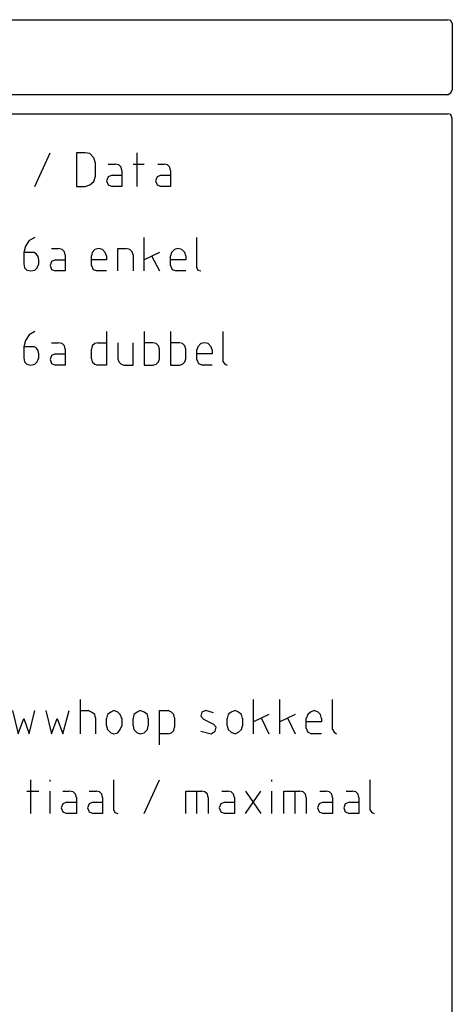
# Model space of a CAD drawing. Header units: millimetres. Extents: x -197899 to 120983, y -4228 to 45370.
# Tile 73 of 200: x -184691 to -182397, y 40145 to 45370. Entities that reach past the tile are written whole.
import ezdxf

# ---------------------------------------------------------------- set-up
doc = ezdxf.new("R2010")
doc.units = ezdxf.units.MM
doc.layers.add('AL63----', color=7, linetype='Continuous')
doc.layers.add('PDF_Geometry', color=8, linetype='Continuous')

# ---------------------------------------------------------------- blocks, each defined once
blk = doc.blocks.new('CLB21AB.tmp')
at = {"layer": 'PDF_Geometry', "color": 7, "lineweight": 25}
for points in [[(96.267, 0.251), (154.769, 0.251)], [(155.02, 0.04), (154.939, 0.211), (154.769, 0.251)], [(155.02, 0.04), (155.02, -3.469)], [(154.769, -3.728), (154.939, -3.639), (155.02, -3.469)], [(154.769, -3.728), (96.267, -3.728)], [(96.267, -4.742), (154.769, -4.742)], [(155.02, -72.772), (155.02, -4.996), (154.939, -4.785), (154.769, -4.742)], [(132.88, -8.594), (133.691, -6.816)], [(135.085, -8.594), (135.546, -8.594), (135.806, -8.51), (136.017, -8.341), (136.097, -8.044), (136.097, -7.366), (136.017, -7.071), (135.806, -6.858), (135.546, -6.816), (135.085, -6.816), (135.085, -8.594)], [(138.302, -8.594), (138.302, -6.816)], [(136.778, -7.409), (137.159, -7.409)], [(137.5, -7.747), (137.5, -8.594), (136.989, -8.594)], [(137.5, -7.747), (137.459, -7.578), (137.329, -7.452), (137.159, -7.409)], [(138.091, -7.409), (138.683, -7.409)], [(139.404, -7.409), (139.744, -7.409)], [(140.077, -7.747), (140.077, -8.594), (139.574, -8.594)], [(140.077, -7.747), (140.036, -7.578), (139.915, -7.452), (139.744, -7.409)], [(136.989, -8.002), (136.778, -8.086), (136.689, -8.298), (136.778, -8.51), (136.989, -8.594)], [(136.989, -8.002), (137.5, -8.002)], [(139.574, -8.002), (139.363, -8.086), (139.274, -8.298), (139.363, -8.51), (139.574, -8.594)], [(139.574, -8.002), (140.077, -8.002)], [(132.88, -11.303), (132.589, -11.473), (132.378, -11.769), (132.289, -12.108), (132.289, -12.701), (132.329, -12.913), (132.459, -13.039), (132.67, -13.081), (132.88, -13.039), (133.01, -12.913), (133.091, -12.701), (133.091, -12.489), (133.05, -12.32), (132.969, -12.192), (132.84, -12.108), (132.289, -12.108)], [(138.683, -13.081), (138.683, -11.303)], [(141.479, -12.913), (141.479, -11.303)], [(133.772, -11.897), (134.112, -11.897)], [(134.493, -12.235), (134.452, -12.066), (134.323, -11.939), (134.112, -11.897)], [(136.689, -12.278), (136.608, -12.108), (136.478, -11.939), (136.268, -11.897), (136.057, -11.939), (135.927, -12.108), (135.887, -12.278)], [(137.289, -13.081), (137.289, -11.897), (137.71, -11.897)], [(138.091, -12.235), (138.051, -12.066), (137.921, -11.939), (137.71, -11.897)], [(140.887, -12.278), (140.838, -12.108), (140.676, -11.939), (140.457, -11.897), (140.295, -11.939), (140.125, -12.108), (140.077, -12.278)], [(133.982, -12.489), (133.772, -12.574), (133.691, -12.786), (133.772, -12.997), (133.982, -13.081)], [(134.493, -12.235), (134.493, -13.081), (133.982, -13.081)], [(133.982, -12.489), (134.493, -12.489)], [(135.887, -12.786), (135.887, -12.278)], [(136.689, -12.278), (136.689, -12.489), (135.887, -12.489)], [(138.091, -12.235), (138.091, -13.081)], [(139.485, -12.108), (138.683, -12.489)], [(139.064, -12.278), (139.485, -13.081)], [(140.077, -12.786), (140.077, -12.278)], [(140.887, -12.278), (140.887, -12.489), (140.077, -12.489)], [(135.887, -12.786), (135.976, -12.997), (136.187, -13.081)], [(140.077, -12.786), (140.166, -12.997), (140.376, -13.081)], [(141.479, -12.913), (141.519, -13.039), (141.689, -13.081)], [(136.689, -13.081), (136.187, -13.081)], [(140.887, -13.081), (140.376, -13.081)], [(132.88, -16.299), (132.589, -16.468), (132.378, -16.765), (132.289, -17.103), (132.289, -17.696), (132.329, -17.908), (132.459, -18.035), (132.67, -18.077), (132.88, -18.035), (133.01, -17.908), (133.091, -17.696), (133.091, -17.484), (133.05, -17.315), (132.969, -17.188), (132.84, -17.103), (132.289, -17.103)], [(136.689, -16.299), (136.689, -18.077), (136.227, -18.077)], [(138.683, -16.299), (138.683, -18.077), (139.145, -18.077), (139.315, -18.035), (139.444, -17.908), (139.485, -17.739), (139.485, -17.231), (139.444, -17.061), (139.315, -16.934), (139.145, -16.892), (138.683, -16.892)], [(140.077, -16.299), (140.077, -18.077), (140.547, -18.077), (140.717, -18.035), (140.838, -17.908), (140.887, -17.739), (140.887, -17.231), (140.838, -17.061), (140.717, -16.934), (140.547, -16.892), (140.077, -16.892)], [(142.872, -17.908), (142.872, -16.299)], [(133.772, -16.892), (134.112, -16.892)], [(134.493, -17.231), (134.493, -18.077), (133.982, -18.077)], [(134.493, -17.231), (134.452, -17.061), (134.323, -16.934), (134.112, -16.892)], [(136.227, -16.892), (136.057, -16.934), (135.927, -17.061), (135.887, -17.231)], [(135.887, -17.739), (135.887, -17.231)], [(136.227, -16.892), (136.689, -16.892)], [(137.289, -16.892), (137.289, -17.739), (137.329, -17.908), (137.459, -18.035), (137.621, -18.077), (138.091, -18.077), (138.091, -16.892)], [(142.281, -17.273), (142.24, -17.103), (142.07, -16.934), (141.9, -16.892), (141.689, -16.934), (141.519, -17.103), (141.479, -17.273)], [(133.982, -17.484), (133.772, -17.569), (133.691, -17.781), (133.772, -17.992), (133.982, -18.077)], [(133.982, -17.484), (134.493, -17.484)], [(135.887, -17.739), (135.927, -17.908), (136.057, -18.035), (136.227, -18.077)], [(141.479, -17.781), (141.479, -17.273)], [(142.281, -17.273), (142.281, -17.484), (141.479, -17.484)], [(141.479, -17.781), (141.56, -17.992), (141.77, -18.077)], [(142.281, -18.077), (141.77, -18.077)], [(142.872, -17.908), (142.962, -18.035), (143.083, -18.077)], [(135.295, -37.636), (135.295, -35.815)], [(144.485, -37.636), (144.485, -35.815)], [(145.879, -37.636), (145.879, -35.815)], [(148.675, -37.423), (148.675, -35.815)], [(131.697, -36.408), (131.997, -37.636), (132.289, -36.831), (132.589, -37.636), (132.88, -36.408)], [(133.472, -36.408), (133.772, -37.636), (134.071, -36.831), (134.363, -37.636), (134.704, -36.408)], [(135.295, -36.408), (135.717, -36.408)], [(136.097, -36.789), (136.057, -36.619), (135.887, -36.492), (135.717, -36.408)], [(137.5, -36.831), (137.41, -36.619), (137.289, -36.492), (137.078, -36.408), (136.908, -36.492), (136.738, -36.619), (136.689, -36.831)], [(138.893, -36.831), (138.853, -36.619), (138.683, -36.492), (138.472, -36.408), (138.302, -36.492), (138.132, -36.619), (138.091, -36.831)], [(139.485, -38.228), (139.485, -36.408), (139.955, -36.408)], [(140.295, -36.789), (140.247, -36.619), (140.125, -36.492), (139.955, -36.408)], [(142.362, -36.534), (141.941, -36.408), (141.73, -36.492), (141.689, -36.704), (141.819, -36.873), (142.362, -37.128)], [(143.894, -36.831), (143.845, -36.619), (143.675, -36.492), (143.513, -36.408), (143.294, -36.492), (143.132, -36.619), (143.083, -36.831)], [(148.083, -36.831), (148.035, -36.619), (147.913, -36.492), (147.702, -36.408), (147.492, -36.492), (147.362, -36.619), (147.273, -36.831)], [(136.097, -36.789), (136.097, -37.636)], [(136.689, -37.212), (136.689, -36.831)], [(137.5, -36.831), (137.5, -37.212)], [(138.091, -37.212), (138.091, -36.831)], [(138.893, -36.831), (138.893, -37.212)], [(140.295, -36.789), (140.295, -37.297)], [(143.083, -37.212), (143.083, -36.831)], [(143.894, -36.831), (143.894, -37.212)], [(145.287, -36.619), (144.485, -37)], [(144.906, -36.831), (145.287, -37.636)], [(146.681, -36.619), (145.879, -37)], [(146.3, -36.831), (146.681, -37.636)], [(147.273, -37.339), (147.273, -36.831)], [(148.083, -36.831), (148.083, -37), (147.273, -37)], [(136.689, -37.212), (136.738, -37.423), (136.908, -37.593), (137.078, -37.636), (137.289, -37.593), (137.41, -37.423), (137.5, -37.212)], [(138.091, -37.212), (138.132, -37.423), (138.302, -37.593), (138.472, -37.636), (138.683, -37.593), (138.853, -37.423), (138.893, -37.212)], [(139.955, -37.636), (140.125, -37.593), (140.247, -37.466), (140.295, -37.297)], [(141.689, -37.508), (142.24, -37.636)], [(142.24, -37.636), (142.451, -37.508), (142.492, -37.297), (142.362, -37.128)], [(143.083, -37.212), (143.132, -37.423), (143.294, -37.55), (143.513, -37.636), (143.675, -37.55), (143.845, -37.423), (143.894, -37.212)], [(147.273, -37.339), (147.362, -37.55), (147.573, -37.636)], [(148.675, -37.423), (148.756, -37.55), (148.886, -37.636)], [(139.955, -37.636), (139.485, -37.636)], [(148.083, -37.636), (147.573, -37.636)], [(132.67, -41.868), (132.67, -40.09)], [(133.691, -40.175), (133.691, -40.09)], [(137.078, -41.699), (137.078, -40.09)], [(138.683, -41.868), (139.485, -40.09)], [(145.458, -40.175), (145.458, -40.09)], [(150.66, -41.699), (150.66, -40.09)], [(132.459, -40.683), (133.091, -40.683)], [(133.691, -41.868), (133.691, -40.683)], [(134.363, -40.683), (134.704, -40.683)], [(135.085, -41.021), (135.044, -40.852), (134.914, -40.726), (134.704, -40.683)], [(135.765, -40.683), (136.146, -40.683)], [(136.478, -41.021), (136.438, -40.852), (136.308, -40.726), (136.146, -40.683)], [(140.887, -41.868), (140.887, -40.683), (141.73, -40.683)], [(141.479, -41.868), (141.479, -40.683)], [(142.07, -41.021), (142.03, -40.852), (141.9, -40.726), (141.73, -40.683)], [(142.791, -40.683), (143.132, -40.683)], [(143.464, -41.021), (143.423, -40.852), (143.294, -40.726), (143.132, -40.683)], [(144.056, -41.868), (144.866, -40.683)], [(144.056, -40.683), (144.866, -41.868)], [(145.458, -41.868), (145.458, -40.683)], [(146.09, -41.868), (146.09, -40.683), (146.941, -40.683)], [(146.681, -41.868), (146.681, -40.683)], [(147.273, -41.021), (147.232, -40.852), (147.111, -40.726), (146.941, -40.683)], [(147.994, -40.683), (148.334, -40.683)], [(148.675, -41.021), (148.634, -40.852), (148.505, -40.726), (148.334, -40.683)], [(149.396, -40.683), (149.728, -40.683)], [(150.069, -41.021), (150.028, -40.852), (149.899, -40.726), (149.728, -40.683)], [(135.085, -41.021), (135.085, -41.868), (134.574, -41.868)], [(136.478, -41.021), (136.478, -41.868), (135.976, -41.868)], [(142.07, -41.021), (142.07, -41.868)], [(143.464, -41.021), (143.464, -41.868), (142.962, -41.868)], [(147.273, -41.021), (147.273, -41.868)], [(148.675, -41.021), (148.675, -41.868), (148.164, -41.868)], [(150.069, -41.021), (150.069, -41.868), (149.566, -41.868)], [(134.574, -41.276), (134.363, -41.36), (134.282, -41.572), (134.363, -41.784), (134.574, -41.868)], [(134.574, -41.276), (135.085, -41.276)], [(135.976, -41.276), (135.765, -41.36), (135.676, -41.572), (135.765, -41.784), (135.976, -41.868)], [(135.976, -41.276), (136.478, -41.276)], [(137.078, -41.699), (137.119, -41.826), (137.289, -41.868)], [(142.962, -41.276), (142.743, -41.36), (142.662, -41.572), (142.743, -41.784), (142.962, -41.868)], [(142.962, -41.276), (143.464, -41.276)], [(148.164, -41.276), (147.954, -41.36), (147.873, -41.572), (147.954, -41.784), (148.164, -41.868)], [(148.164, -41.276), (148.675, -41.276)], [(149.566, -41.276), (149.347, -41.36), (149.266, -41.572), (149.347, -41.784), (149.566, -41.868)], [(149.566, -41.276), (150.069, -41.276)], [(150.66, -41.699), (150.749, -41.826), (150.871, -41.868)]]:
    blk.add_lwpolyline(points, dxfattribs=at)

msp = doc.modelspace()

# ---------------------------------------------------------------- block references
at = {"layer": 'AL63----', "xscale": 100, "yscale": 100, "zscale": 100}
msp.add_blockref('CLB21AB.tmp', (-197899.3, 45345), dxfattribs=at)

doc.saveas('drawing.dxf')
